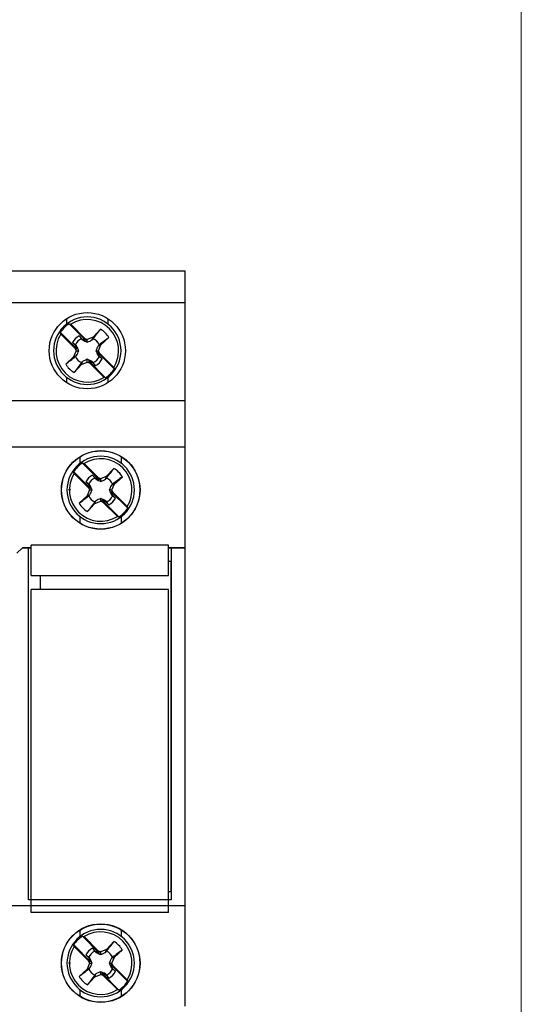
# Model space of a CAD drawing. Header units: millimetres. Extents: x 0 to 432, y 0 to 279.
# Tile 28 of 33: x 410 to 432, y 155 to 197. Entities that reach past the tile are written whole.
import ezdxf

# ---------------------------------------------------------------- set-up
doc = ezdxf.new("R2010")
doc.units = ezdxf.units.MM
doc.linetypes.add('SLD-Solid', pattern=[0])
doc.layers.add('SLD-DEFPOINTS', color=7, linetype='Continuous')

# ---------------------------------------------------------------- blocks, each defined once
blk = doc.blocks.new('Block2')
at = {"color": 7, "linetype": 'SLD-Solid', "lineweight": 18}
blk.add_line((431.8, 279.4), (431.8, 0), dxfattribs=at)

msp = doc.modelspace()

# ---------------------------------------------------------------- linework, layer by layer
at = {"color": 7, "linetype": 'SLD-Solid', "lineweight": 18}
msp.add_line((431.8, 0), (431.8, 279.4), dxfattribs=at)
for p, q in [((394.942, 186.068), (417.342, 186.068)), ((417.342, 184.702), (417.342, 186.068)), ((394.942, 184.702), (417.342, 184.702)), ((417.342, 180.493), (417.342, 184.702)), ((412.243, 184.004), (412.243, 183.77)), ((413.081, 183.067), (412.357, 183.79)), ((414.041, 183.77), (414.041, 184.004)), ((411.983, 183.415), (412.706, 182.692)), ((412.427, 183.767), (413.044, 183.149)), ((413.714, 183.558), (413.399, 183.215)), ((412.62, 182.725), (412.003, 183.343)), ((412.501, 182.982), (412.639, 182.855)), ((412.918, 183.134), (412.791, 183.272)), ((412.918, 183.134), (412.935, 183.093)), ((413.081, 183.067), (412.918, 183.134)), ((413.142, 183.109), (413.044, 183.149)), ((413.044, 183.149), (413.081, 183.067)), ((413.399, 183.215), (413.142, 183.109)), ((413.142, 183), (413.142, 183.109)), ((413.35, 183.093), (413.399, 183.215)), ((413.73, 182.884), (414.073, 183.199)), ((412.66, 182.627), (412.555, 182.37)), ((412.62, 182.725), (412.66, 182.627)), ((412.706, 182.692), (412.62, 182.725)), ((412.639, 182.855), (412.706, 182.692)), ((412.681, 182.84), (412.639, 182.855)), ((412.66, 182.627), (412.775, 182.633)), ((413.51, 182.633), (413.624, 182.627)), ((413.578, 182.569), (413.664, 182.529)), ((413.645, 182.407), (413.578, 182.569)), ((414.302, 181.846), (413.578, 182.569)), ((413.603, 182.84), (413.73, 182.884)), ((413.624, 182.627), (413.73, 182.884)), ((413.664, 182.529), (413.624, 182.627)), ((413.664, 182.529), (414.282, 181.912)), ((412.555, 182.37), (412.212, 182.056)), ((412.555, 182.37), (412.681, 182.425)), ((412.885, 182.04), (412.935, 182.171)), ((412.885, 182.04), (413.142, 182.145)), ((413.142, 182.145), (413.142, 182.265)), ((413.142, 182.145), (413.24, 182.105)), ((413.204, 182.195), (413.366, 182.128)), ((413.24, 182.105), (413.204, 182.195)), ((413.204, 182.195), (413.927, 181.471)), ((413.858, 181.488), (413.24, 182.105)), ((413.366, 182.128), (413.35, 182.171)), ((413.366, 182.128), (413.493, 181.989)), ((413.603, 182.425), (413.645, 182.407)), ((413.784, 182.28), (413.645, 182.407)), ((412.571, 181.697), (412.885, 182.04)), ((412.243, 181.497), (412.243, 181.264)), ((414.041, 181.264), (414.041, 181.497)), ((394.942, 180.493), (417.342, 180.493)), ((417.342, 178.493), (417.342, 180.493)), ((394.942, 178.493), (417.342, 178.493)), ((417.342, 174.168), (417.342, 178.493)), ((412.818, 178.065), (412.818, 177.78)), ((414.616, 177.78), (414.616, 178.065)), ((413.656, 177.079), (412.932, 177.802)), ((413.002, 177.782), (413.619, 177.165)), ((414.289, 177.573), (413.974, 177.23)), ((412.558, 177.428), (413.281, 176.704)), ((413.195, 176.741), (412.578, 177.358)), ((413.493, 177.146), (413.366, 177.284)), ((413.493, 177.146), (413.51, 177.104)), ((413.656, 177.079), (413.493, 177.146)), ((413.717, 177.125), (413.619, 177.165)), ((413.619, 177.165), (413.656, 177.079)), ((413.974, 177.23), (413.717, 177.125)), ((413.717, 177.01), (413.717, 177.125)), ((413.925, 177.104), (413.974, 177.23)), ((414.305, 176.9), (414.648, 177.214)), ((413.076, 176.994), (413.214, 176.867)), ((413.235, 176.643), (413.13, 176.386)), ((413.195, 176.741), (413.235, 176.643)), ((413.281, 176.704), (413.195, 176.741)), ((413.214, 176.867), (413.281, 176.704)), ((413.256, 176.85), (413.214, 176.867)), ((413.235, 176.643), (413.35, 176.643)), ((414.085, 176.643), (414.199, 176.643)), ((414.178, 176.85), (414.305, 176.9)), ((414.199, 176.643), (414.305, 176.9)), ((414.239, 176.545), (414.199, 176.643)), ((413.13, 176.386), (412.787, 176.071)), ((413.13, 176.386), (413.256, 176.435)), ((413.46, 176.055), (413.51, 176.182)), ((413.46, 176.055), (413.717, 176.161)), ((413.717, 176.161), (413.717, 176.275)), ((413.717, 176.161), (413.815, 176.121)), ((413.779, 176.207), (413.941, 176.14)), ((413.815, 176.121), (413.779, 176.207)), ((413.779, 176.207), (414.502, 175.483)), ((413.941, 176.14), (413.925, 176.182)), ((414.153, 176.582), (414.239, 176.545)), ((414.22, 176.419), (414.153, 176.582)), ((414.877, 175.858), (414.153, 176.582)), ((414.178, 176.435), (414.22, 176.419)), ((414.359, 176.292), (414.22, 176.419)), ((414.239, 176.545), (414.857, 175.927)), ((413.146, 175.712), (413.46, 176.055)), ((414.433, 175.503), (413.815, 176.121)), ((413.941, 176.14), (414.068, 176.001)), ((412.818, 175.506), (412.818, 175.22)), ((414.616, 175.22), (414.616, 175.506)), ((410.353, 174.153), (410.117, 173.918)), ((410.367, 174.168), (410.353, 174.153)), ((410.353, 174.153), (410.617, 174.153)), ((410.367, 174.168), (410.73, 174.168)), ((410.617, 174.157), (410.73, 174.157)), ((410.617, 174.153), (410.617, 174.157)), ((410.617, 159.018), (410.617, 174.153)), ((410.73, 172.964), (410.73, 174.264)), ((416.63, 174.264), (410.73, 174.264)), ((416.63, 172.964), (416.63, 174.264)), ((416.63, 174.168), (417.342, 174.168)), ((416.63, 174.157), (416.745, 174.157)), ((416.745, 174.157), (416.745, 174.153)), ((416.745, 174.153), (417.342, 174.153)), ((416.745, 174.153), (416.745, 159.018)), ((417.342, 174.153), (417.342, 174.168)), ((417.342, 158.768), (417.342, 174.153)), ((416.742, 173.568), (416.63, 173.568)), ((416.742, 159.368), (416.742, 173.568)), ((410.73, 172.964), (416.63, 172.964)), ((411.117, 172.964), (411.117, 172.368)), ((410.73, 158.468), (410.73, 172.368)), ((416.63, 172.368), (410.73, 172.368)), ((416.63, 158.468), (416.63, 172.368)), ((416.63, 159.368), (416.742, 159.368)), ((416.745, 159.018), (410.617, 159.018)), ((394.942, 158.768), (417.342, 158.768)), ((416.63, 158.468), (410.73, 158.468)), ((417.342, 154.443), (417.342, 158.768)), ((412.818, 157.715), (412.818, 157.43)), ((414.616, 157.43), (414.616, 157.715)), ((413.656, 156.729), (412.932, 157.452)), ((413.002, 157.432), (413.619, 156.815)), ((414.289, 157.223), (413.974, 156.88)), ((412.558, 157.078), (413.281, 156.354)), ((413.195, 156.391), (412.578, 157.008)), ((413.493, 156.796), (413.366, 156.934)), ((413.493, 156.796), (413.51, 156.754)), ((413.656, 156.729), (413.493, 156.796)), ((413.717, 156.775), (413.619, 156.815)), ((413.619, 156.815), (413.656, 156.729)), ((413.974, 156.88), (413.717, 156.775)), ((413.717, 156.66), (413.717, 156.775)), ((413.925, 156.754), (413.974, 156.88)), ((414.305, 156.55), (414.648, 156.864)), ((413.076, 156.644), (413.214, 156.517)), ((413.235, 156.293), (413.13, 156.036)), ((413.195, 156.391), (413.235, 156.293)), ((413.281, 156.354), (413.195, 156.391)), ((413.214, 156.517), (413.281, 156.354)), ((413.256, 156.5), (413.214, 156.517)), ((413.235, 156.293), (413.35, 156.293)), ((414.085, 156.293), (414.199, 156.293)), ((414.178, 156.5), (414.305, 156.55)), ((414.199, 156.293), (414.305, 156.55)), ((414.239, 156.195), (414.199, 156.293)), ((413.13, 156.036), (412.787, 155.721)), ((413.13, 156.036), (413.256, 156.085)), ((413.717, 155.811), (413.717, 155.925)), ((413.779, 155.857), (413.941, 155.79)), ((413.815, 155.771), (413.779, 155.857)), ((413.779, 155.857), (414.502, 155.133)), ((414.153, 156.232), (414.239, 156.195)), ((414.22, 156.069), (414.153, 156.232)), ((414.877, 155.508), (414.153, 156.232)), ((414.178, 156.085), (414.22, 156.069)), ((414.359, 155.942), (414.22, 156.069)), ((414.239, 156.195), (414.857, 155.577)), ((413.146, 155.362), (413.46, 155.705)), ((413.46, 155.705), (413.51, 155.832)), ((413.46, 155.705), (413.717, 155.811)), ((413.717, 155.811), (413.815, 155.771)), ((414.433, 155.153), (413.815, 155.771)), ((413.941, 155.79), (413.925, 155.832)), ((413.941, 155.79), (414.068, 155.651)), ((412.818, 155.156), (412.818, 154.87)), ((414.616, 154.87), (414.616, 155.156))]:
    msp.add_line(p, q)
for centre, radius in [((413.142, 182.634), 1.639), ((413.717, 176.643), 1.691), ((413.717, 176.643), 1.683), ((413.717, 156.293), 1.691), ((413.717, 156.293), 1.683)]:
    msp.add_circle(centre, radius)
for centre, radius, start, end in [((413.142, 182.634), 1.449, 0.0006, 179.9994), ((413.142, 182.631), 1.4, 124.0905, 145.9086), ((413.142, 182.627), 1.346, 327.8829, 122.118), ((413.142, 182.627), 1.092, 31.5532, 58.4475), ((413.142, 182.627), 1.346, 147.8828, 302.118), ((413.142, 182.631), 0.731, 118.6829, 151.3163), ((413.142, 182.632), 0.572, 116.2474, 153.7519), ((413.142, 182.632), 0.572, 26.2481, 63.7526), ((413.142, 182.634), 1.449, 180.0007, 359.9993), ((413.142, 182.632), 0.572, 206.2477, 243.753), ((413.142, 182.632), 0.572, 296.247, 333.7523), ((413.142, 182.631), 0.731, 298.6835, 331.3157), ((413.142, 182.627), 1.092, 211.5535, 238.4472), ((413.142, 182.631), 1.4, 304.0905, 325.9087), ((413.717, 176.643), 1.449, 0, 180), ((413.717, 176.643), 1.346, 327.8824, 122.1176), ((413.717, 176.643), 1.4, 124.091, 145.909), ((413.717, 176.643), 1.092, 31.5531, 58.4469), ((413.717, 176.643), 1.346, 147.8824, 302.1176), ((413.717, 176.643), 0.731, 118.6836, 151.3164), ((413.717, 176.643), 0.573, 116.2477, 153.7523), ((413.717, 176.643), 0.573, 26.2477, 63.7523), ((413.717, 176.643), 1.449, 180, 0), ((413.717, 176.643), 0.572, 206.2477, 243.7523), ((413.717, 176.643), 0.573, 296.2477, 333.7523), ((413.717, 176.643), 0.731, 298.6836, 331.3164), ((413.717, 176.643), 1.092, 211.5531, 238.4469), ((413.717, 176.643), 1.4, 304.091, 325.909), ((413.717, 156.293), 1.449, 0, 180), ((413.717, 156.293), 1.346, 327.8824, 122.1176), ((413.717, 156.293), 1.4, 124.091, 145.909), ((413.717, 156.293), 1.092, 31.5531, 58.4469), ((413.717, 156.293), 1.346, 147.8824, 302.1176), ((413.717, 156.293), 0.731, 118.6836, 151.3164), ((413.717, 156.293), 0.572, 116.2477, 153.7523), ((413.717, 156.293), 0.572, 26.2477, 63.7523), ((413.717, 156.293), 1.449, 180, 0), ((413.717, 156.293), 0.572, 206.2477, 243.7523), ((413.717, 156.293), 0.573, 296.2477, 333.7523), ((413.717, 156.293), 0.731, 298.6836, 331.3164), ((413.717, 156.293), 1.092, 211.5531, 238.4469), ((413.717, 156.293), 1.4, 304.091, 325.909)]:
    msp.add_arc(centre, radius, start, end)
for points in [[(412.357, 183.79), (412.38, 183.783), (412.404, 183.775), (412.427, 183.767)], [(412.003, 183.343), (411.996, 183.367), (411.989, 183.391), (411.983, 183.415)], [(412.629, 182.885), (412.586, 182.917), (412.543, 182.95), (412.501, 182.982)], [(412.791, 183.272), (412.824, 183.23), (412.856, 183.188), (412.889, 183.146)], [(412.889, 183.146), (412.904, 183.128), (412.92, 183.111), (412.935, 183.093)], [(412.935, 183.093), (413.002, 183.062), (413.071, 183.031), (413.142, 183)], [(413.142, 183), (413.214, 183.031), (413.282, 183.062), (413.35, 183.093)], [(413.35, 183.093), (413.365, 183.111), (413.38, 183.128), (413.396, 183.146)], [(414.073, 183.199), (413.934, 183.095), (413.796, 182.991), (413.656, 182.885)], [(412.681, 182.84), (412.664, 182.855), (412.646, 182.87), (412.629, 182.885)], [(412.775, 182.633), (412.743, 182.704), (412.712, 182.772), (412.681, 182.84)], [(412.681, 182.425), (412.712, 182.492), (412.743, 182.561), (412.775, 182.633)], [(413.603, 182.84), (413.572, 182.772), (413.541, 182.704), (413.51, 182.633)], [(413.51, 182.633), (413.541, 182.561), (413.572, 182.492), (413.603, 182.425)], [(413.656, 182.885), (413.638, 182.87), (413.621, 182.855), (413.603, 182.84)], [(412.212, 182.056), (412.35, 182.163), (412.489, 182.27), (412.629, 182.379)], [(412.629, 182.379), (412.646, 182.394), (412.664, 182.409), (412.681, 182.425)], [(412.935, 182.171), (412.92, 182.154), (412.904, 182.136), (412.889, 182.119)], [(413.142, 182.265), (413.071, 182.234), (413.002, 182.202), (412.935, 182.171)], [(413.35, 182.171), (413.282, 182.202), (413.214, 182.234), (413.142, 182.265)], [(413.396, 182.119), (413.38, 182.136), (413.365, 182.154), (413.35, 182.171)], [(413.493, 181.989), (413.461, 182.032), (413.428, 182.075), (413.396, 182.119)], [(413.603, 182.425), (413.621, 182.409), (413.638, 182.394), (413.656, 182.379)], [(413.656, 182.379), (413.699, 182.346), (413.741, 182.313), (413.784, 182.28)], [(414.282, 181.912), (414.289, 181.89), (414.295, 181.868), (414.302, 181.846)], [(413.927, 181.471), (413.904, 181.476), (413.881, 181.482), (413.858, 181.488)], [(412.932, 177.802), (412.955, 177.796), (412.979, 177.789), (413.002, 177.782)], [(412.578, 177.358), (412.571, 177.382), (412.564, 177.405), (412.558, 177.428)], [(413.366, 177.284), (413.399, 177.242), (413.431, 177.199), (413.464, 177.156)], [(413.464, 177.156), (413.479, 177.139), (413.495, 177.121), (413.51, 177.104)], [(413.51, 177.104), (413.577, 177.073), (413.646, 177.042), (413.717, 177.01)], [(413.717, 177.01), (413.789, 177.042), (413.857, 177.073), (413.925, 177.104)], [(413.925, 177.104), (413.94, 177.121), (413.955, 177.139), (413.971, 177.156)], [(414.648, 177.214), (414.509, 177.109), (414.371, 177.003), (414.231, 176.896)], [(413.204, 176.896), (413.161, 176.929), (413.118, 176.961), (413.076, 176.994)], [(413.256, 176.85), (413.239, 176.866), (413.221, 176.881), (413.204, 176.896)], [(413.35, 176.643), (413.318, 176.715), (413.287, 176.783), (413.256, 176.85)], [(413.256, 176.435), (413.287, 176.503), (413.318, 176.571), (413.35, 176.643)], [(414.178, 176.85), (414.147, 176.783), (414.116, 176.715), (414.085, 176.643)], [(414.085, 176.643), (414.116, 176.571), (414.147, 176.503), (414.178, 176.435)], [(414.231, 176.896), (414.213, 176.881), (414.196, 176.866), (414.178, 176.85)], [(412.787, 176.071), (412.925, 176.177), (413.064, 176.283), (413.204, 176.39)], [(413.204, 176.39), (413.221, 176.405), (413.239, 176.42), (413.256, 176.435)], [(413.51, 176.182), (413.495, 176.164), (413.479, 176.147), (413.464, 176.129)], [(413.717, 176.275), (413.646, 176.244), (413.577, 176.213), (413.51, 176.182)], [(413.925, 176.182), (413.857, 176.213), (413.789, 176.244), (413.717, 176.275)], [(413.971, 176.129), (413.955, 176.147), (413.94, 176.164), (413.925, 176.182)], [(414.178, 176.435), (414.196, 176.42), (414.213, 176.405), (414.231, 176.39)], [(414.231, 176.39), (414.274, 176.357), (414.316, 176.324), (414.359, 176.292)], [(414.068, 176.001), (414.036, 176.044), (414.003, 176.087), (413.971, 176.129)], [(414.857, 175.927), (414.864, 175.904), (414.87, 175.881), (414.877, 175.858)], [(414.502, 175.483), (414.479, 175.49), (414.456, 175.496), (414.433, 175.503)], [(412.932, 157.452), (412.955, 157.446), (412.979, 157.439), (413.002, 157.432)], [(412.578, 157.008), (412.571, 157.032), (412.564, 157.055), (412.558, 157.078)], [(413.366, 156.934), (413.399, 156.892), (413.431, 156.849), (413.464, 156.806)], [(413.464, 156.806), (413.479, 156.789), (413.495, 156.771), (413.51, 156.754)], [(413.51, 156.754), (413.577, 156.723), (413.646, 156.692), (413.717, 156.66)], [(413.717, 156.66), (413.789, 156.692), (413.857, 156.723), (413.925, 156.754)], [(413.925, 156.754), (413.94, 156.771), (413.955, 156.789), (413.971, 156.806)], [(414.648, 156.864), (414.509, 156.759), (414.371, 156.653), (414.231, 156.546)], [(413.204, 156.546), (413.161, 156.579), (413.118, 156.611), (413.076, 156.644)], [(413.256, 156.5), (413.239, 156.516), (413.221, 156.531), (413.204, 156.546)], [(413.35, 156.293), (413.318, 156.365), (413.287, 156.433), (413.256, 156.5)], [(413.256, 156.085), (413.287, 156.153), (413.318, 156.221), (413.35, 156.293)], [(414.178, 156.5), (414.147, 156.433), (414.116, 156.365), (414.085, 156.293)], [(414.085, 156.293), (414.116, 156.221), (414.147, 156.153), (414.178, 156.085)], [(414.231, 156.546), (414.213, 156.531), (414.196, 156.516), (414.178, 156.5)], [(412.787, 155.721), (412.925, 155.827), (413.064, 155.933), (413.204, 156.04)], [(413.204, 156.04), (413.221, 156.055), (413.239, 156.07), (413.256, 156.085)], [(413.717, 155.925), (413.646, 155.894), (413.577, 155.863), (413.51, 155.832)], [(413.925, 155.832), (413.857, 155.863), (413.789, 155.894), (413.717, 155.925)], [(414.178, 156.085), (414.196, 156.07), (414.213, 156.055), (414.231, 156.04)], [(414.231, 156.04), (414.274, 156.007), (414.316, 155.974), (414.359, 155.942)], [(413.51, 155.832), (413.495, 155.814), (413.479, 155.797), (413.464, 155.779)], [(413.971, 155.779), (413.955, 155.797), (413.94, 155.814), (413.925, 155.832)], [(414.068, 155.651), (414.036, 155.694), (414.003, 155.737), (413.971, 155.779)], [(414.857, 155.577), (414.864, 155.554), (414.87, 155.531), (414.877, 155.508)], [(414.502, 155.133), (414.479, 155.14), (414.456, 155.146), (414.433, 155.153)]]:
    msp.add_open_spline(points, degree=3)
for points, knots in [([(413.396, 183.146), (413.474, 183.247), (413.552, 183.348), (413.629, 183.448), (413.657, 183.485), (413.686, 183.521), (413.714, 183.558)], [0, 0, 0, 0, 0.001526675, 0.001526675, 0.001526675, 0.00208361, 0.00208361, 0.00208361, 0.00208361]), ([(411.703, 182.634), (411.701, 182.634), (411.691, 182.634), (411.692, 182.634), (411.693, 182.634)], [0, 0, 0, 0, 0.202456, 1, 1, 1, 1]), ([(414.592, 182.634), (414.592, 182.634), (414.593, 182.634), (414.585, 182.634), (414.582, 182.634)], [0, 0, 0, 0, 0.670213, 1, 1, 1, 1]), ([(412.889, 182.119), (412.811, 182.015), (412.733, 181.912), (412.656, 181.809), (412.627, 181.772), (412.599, 181.734), (412.571, 181.697)], [0, 0, 0, 0, 0.001526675, 0.001526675, 0.001526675, 0.00208361, 0.00208361, 0.00208361, 0.00208361]), ([(413.971, 177.156), (414.049, 177.259), (414.127, 177.361), (414.204, 177.462), (414.232, 177.499), (414.261, 177.536), (414.289, 177.573)], [0, 0, 0, 0, 0.001526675, 0.001526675, 0.001526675, 0.00208361, 0.00208361, 0.00208361, 0.00208361]), ([(412.278, 176.643), (412.276, 176.643), (412.266, 176.643), (412.267, 176.643), (412.268, 176.643)], [0, 0, 0, 0, 0.202659, 1, 1, 1, 1]), ([(412.417, 176.643), (412.403, 176.643), (412.374, 176.643), (412.35, 176.643), (412.338, 176.643)], [0, 0, 0, 0, 0.520773, 1, 1, 1, 1]), ([(415.167, 176.643), (415.167, 176.643), (415.168, 176.643), (415.16, 176.643), (415.157, 176.643)], [0, 0, 0, 0, 0.670342, 1, 1, 1, 1]), ([(413.464, 176.129), (413.386, 176.027), (413.308, 175.925), (413.231, 175.823), (413.202, 175.786), (413.174, 175.749), (413.146, 175.712)], [0, 0, 0, 0, 0.001526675, 0.001526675, 0.001526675, 0.00208361, 0.00208361, 0.00208361, 0.00208361]), ([(413.971, 156.806), (414.049, 156.909), (414.127, 157.011), (414.204, 157.112), (414.232, 157.149), (414.261, 157.186), (414.289, 157.223)], [0, 0, 0, 0, 0.001526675, 0.001526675, 0.001526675, 0.00208361, 0.00208361, 0.00208361, 0.00208361]), ([(412.278, 156.293), (412.276, 156.293), (412.266, 156.293), (412.267, 156.293), (412.268, 156.293)], [0, 0, 0, 0, 0.202659, 1, 1, 1, 1]), ([(412.417, 156.293), (412.403, 156.293), (412.374, 156.293), (412.35, 156.293), (412.338, 156.293)], [0, 0, 0, 0, 0.520773, 1, 1, 1, 1]), ([(415.167, 156.293), (415.167, 156.293), (415.168, 156.293), (415.16, 156.293), (415.157, 156.293)], [0, 0, 0, 0, 0.670342, 1, 1, 1, 1]), ([(413.464, 155.779), (413.386, 155.677), (413.308, 155.575), (413.231, 155.473), (413.202, 155.436), (413.174, 155.399), (413.146, 155.362)], [0, 0, 0, 0, 0.001526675, 0.001526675, 0.001526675, 0.00208361, 0.00208361, 0.00208361, 0.00208361])]:
    msp.add_open_spline(points, degree=3, knots=knots)

# ---------------------------------------------------------------- block references
at = {"layer": 'SLD-DEFPOINTS'}
msp.add_blockref('Block2', (0, 0), dxfattribs=at)

doc.saveas('drawing.dxf')
